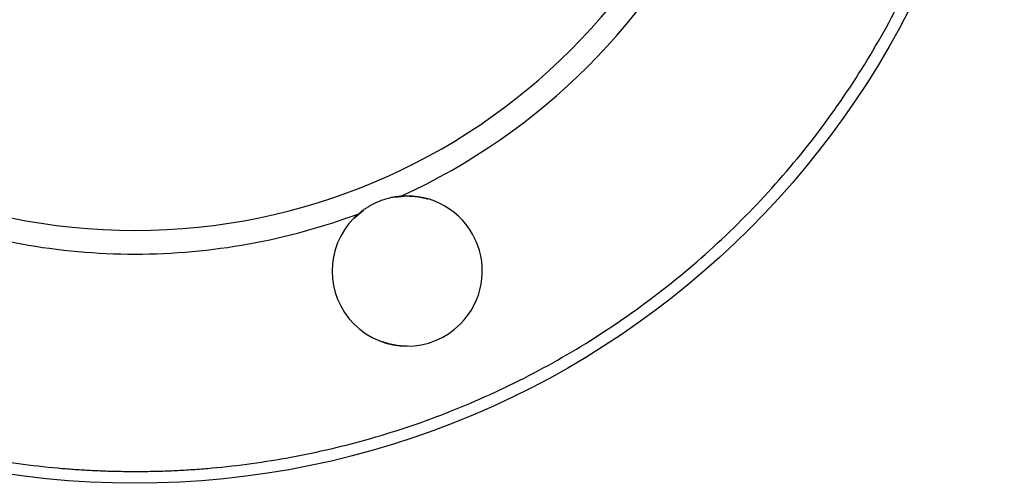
# Model space of a CAD drawing. Header units: millimetres. Extents: x 448 to 1828, y 150 to 1321.
# Tile 19 of 61: x 1001 to 1126, y 556 to 615. Entities that reach past the tile are written whole.
import ezdxf

# ---------------------------------------------------------------- set-up
doc = ezdxf.new("R2010")
doc.units = ezdxf.units.MM

msp = doc.modelspace()

# ---------------------------------------------------------------- linework, layer by layer
at = {"color": 7, "linetype": 'Continuous', "lineweight": 25}
for p, q in [((1048.82, 592.46), (1050.33, 592.61)), ((1043.61, 589.82), (1044.79, 590.8))]:
    msp.add_line(p, q, dxfattribs=at)
msp.add_circle((1015.89, 666.26), 110, dxfattribs=at)
for centre, radius, start, end in [((1015.89, 666.26), 78, 90, 270), ((1015.89, 666.26), 78, 270, 90), ((1015.89, 666.26), 81, 294.541, 335.459), ((1050.33, 583.11), 9.5, 315, 94.8219), ((1015.89, 666.26), 81, 249.541, 270), ((1015.89, 666.26), 81, 270, 290.459), ((1050.33, 583.11), 9.5, 135, 315), ((1050.33, 583.11), 9.5, 130.1781, 135)]:
    msp.add_arc(centre, radius, start, end, dxfattribs=at)
for points, knots in [([(1015.89, 774.76), (1015.52, 774.76), (1014.8, 774.75), (1013.72, 774.74), (1012.63, 774.71), (1011.55, 774.67), (1010.46, 774.62), (1009.38, 774.56), (1008.3, 774.49), (1007.22, 774.41), (1004.82, 774.21), (1001.12, 773.79), (996.09, 772.98), (991.05, 771.92), (985.98, 770.6), (980.93, 769.02), (974.2, 766.54), (965.92, 762.77), (956.38, 757.21), (947.36, 750.63), (939.03, 743.11), (931.51, 734.78), (924.93, 725.77), (919.37, 716.23), (914.86, 706.33), (911.43, 696.24), (909.06, 686.13), (907.68, 676.13), (907.24, 666.26), (907.68, 656.38), (909.06, 646.39), (911.43, 636.27), (914.86, 626.18), (919.37, 616.29), (924.93, 606.75), (931.51, 597.73), (939.03, 589.4), (947.36, 581.89), (956.38, 575.31), (965.92, 569.74), (974.2, 565.97), (980.93, 563.49), (985.98, 561.92), (991.05, 560.59), (996.09, 559.54), (1001.12, 558.73), (1005.11, 558.27), (1008.08, 558.03), (1010.03, 557.91), (1011.98, 557.82), (1013.93, 557.77), (1015.23, 557.76), (1015.89, 557.76)], [0, 0, 0, 0, 0.003185, 0.006368, 0.009551, 0.012733, 0.015916, 0.019098, 0.022281, 0.025465, 0.02865, 0.043455, 0.058262, 0.073507, 0.088754, 0.104387, 0.120021, 0.151926, 0.184335, 0.217089, 0.250018, 0.282947, 0.315701, 0.34811, 0.380015, 0.411272, 0.441756, 0.47136, 0.5, 0.52864, 0.558244, 0.588728, 0.619985, 0.651891, 0.6843, 0.717053, 0.749982, 0.782911, 0.815665, 0.848074, 0.879979, 0.895612, 0.911246, 0.926492, 0.941739, 0.956544, 0.971351, 0.977082, 0.982811, 0.988539, 0.994268, 1, 1, 1, 1]), ([(1015.89, 557.76), (1016.25, 557.76), (1016.97, 557.76), (1018.06, 557.78), (1019.14, 557.8), (1020.22, 557.84), (1021.31, 557.89), (1022.39, 557.95), (1023.47, 558.02), (1024.55, 558.1), (1026.95, 558.31), (1030.65, 558.73), (1035.68, 559.54), (1040.72, 560.59), (1045.79, 561.92), (1050.84, 563.49), (1057.57, 565.97), (1065.85, 569.74), (1075.39, 575.31), (1084.41, 581.89), (1092.74, 589.4), (1100.26, 597.73), (1106.84, 606.75), (1112.4, 616.29), (1116.91, 626.18), (1120.34, 636.27), (1122.71, 646.39), (1124.09, 656.38), (1124.53, 666.26), (1124.09, 676.13), (1122.71, 686.13), (1120.34, 696.24), (1116.91, 706.33), (1112.4, 716.23), (1106.84, 725.77), (1100.26, 734.78), (1092.74, 743.11), (1084.41, 750.63), (1075.39, 757.21), (1065.85, 762.77), (1057.57, 766.54), (1050.84, 769.02), (1045.79, 770.6), (1040.72, 771.92), (1035.69, 772.98), (1030.65, 773.79), (1026.66, 774.24), (1023.69, 774.48), (1021.74, 774.6), (1019.79, 774.69), (1017.84, 774.75), (1016.54, 774.75), (1015.89, 774.76)], [0, 0, 0, 0, 0.003185, 0.006368, 0.009551, 0.012733, 0.015916, 0.019098, 0.022281, 0.025465, 0.02865, 0.043455, 0.058262, 0.073507, 0.088754, 0.104387, 0.120021, 0.151926, 0.184335, 0.217089, 0.250018, 0.282947, 0.315701, 0.34811, 0.380015, 0.411272, 0.441756, 0.47136, 0.5, 0.52864, 0.558244, 0.588728, 0.619985, 0.651891, 0.6843, 0.717053, 0.749982, 0.782911, 0.815665, 0.848074, 0.879979, 0.895612, 0.911246, 0.926492, 0.941739, 0.956544, 0.971351, 0.977082, 0.982811, 0.988539, 0.994268, 1, 1, 1, 1]), ([(1049.53, 592.57), (1049.45, 592.57), (1049.29, 592.55), (1049.06, 592.52), (1048.82, 592.49), (1048.58, 592.45), (1048.34, 592.4), (1047.94, 592.31), (1047.39, 592.15), (1046.69, 591.89), (1046.01, 591.58), (1045.44, 591.26), (1044.96, 590.95), (1044.56, 590.67), (1044.32, 590.47), (1044.2, 590.37)], [0, 0, 0, 0, 0.041859, 0.083559, 0.125162, 0.166735, 0.20834, 0.250044, 0.375814, 0.500008, 0.624224, 0.749985, 0.833305, 0.91647, 1, 1, 1, 1]), ([(1050.33, 592.61), (1050.95, 592.59), (1051.83, 592.56), (1052.66, 592.29), (1052.89, 592.21)], [0, 0, 0, 0, 0.714913, 1, 1, 1, 1]), ([(1050.33, 573.61), (1049.75, 573.63), (1048.6, 573.68), (1047.5, 574.05), (1046.95, 574.24)], [0, 0, 0, 0, 0.497662, 1, 1, 1, 1])]:
    msp.add_open_spline(points, degree=3, knots=knots, dxfattribs=at)

doc.saveas('drawing.dxf')
